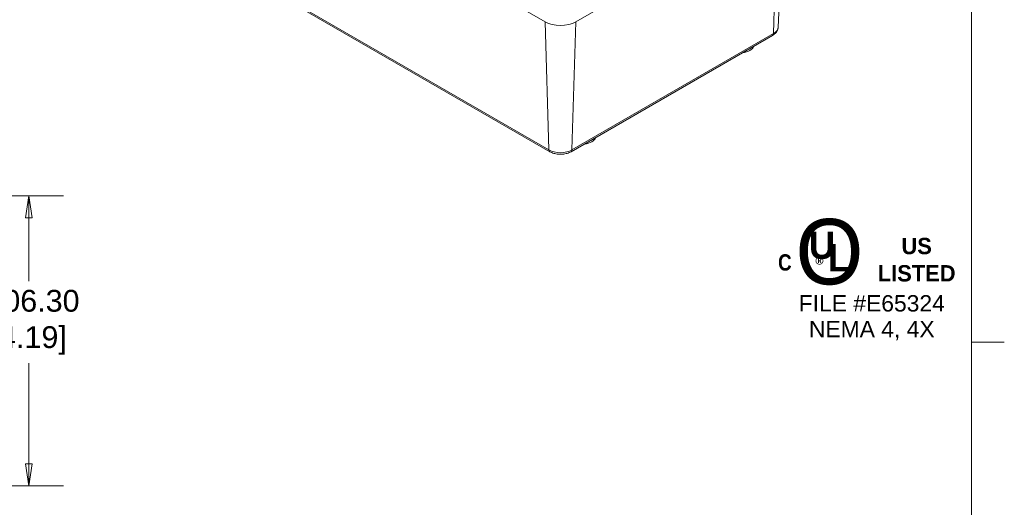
# Model space of a CAD drawing. Header units: millimetres. Extents: x 22 to 1013, y 22 to 778.
# Tile 8 of 9: x 679 to 1013, y 344 to 509. Entities that reach past the tile are written whole.
import ezdxf

# ---------------------------------------------------------------- set-up
doc = ezdxf.new("R2010")
doc.units = ezdxf.units.MM
doc.header["$LTSCALE"] = 3.703704
for name, color, linetype, lineweight in [('Dimension (ANSI)', 7, 'Continuous', 9), ('Sketch Geometry (ANSI)', 7, 'Continuous', 9), ('Symbol (ANSI)', 7, 'Continuous', 9), ('Visible (ANSI)', 7, 'Continuous', 9), ('Visible Narrow (ANSI)', 7, 'Continuous', 9)]:
    doc.layers.add(name, color=color, linetype=linetype, lineweight=lineweight)
doc.styles.add('Note Text (ANSI)', font='arial.ttf')
doc.dimstyles.new('Default - mm (ANSI)', dxfattribs={"dimscale": 3.703704, "dimtxt": 2, "dimasz": 2, "dimexe": 3.175, "dimexo": 1, "dimgap": 0.8, "dimtad": 0, "dimtih": 1, "dimtoh": 1, "dimrnd": 1e-08, "dimzin": 4, "dimdsep": 46, "dimtxsty": 'Note Text (ANSI)', "dimblk": 'Filled-1', "dimcen": 0.09, "dimdle": 10, "dimclrd": 256, "dimclre": 256, "dimclrt": 256, "dimadec": 1, "dimazin": 0, "dimtfac": 1.524, "dimtofl": 0, "dimtmove": 0, "dimatfit": 3, "dimfxl": 0, "dimtolj": 1, "dimtzin": 0, "dimlwd": -1, "dimlwe": -1, "dimarcsym": 0})

# ---------------------------------------------------------------- blocks, each defined once
blk = doc.blocks.new('UL')
at = {"layer": 'Symbol (ANSI)', "attachment_point": 5, "style": 'Note Text (ANSI)'}
for s, insert, char_height, width in [('\\fCentury Gothic|b0|i0;\\H6.0000;O', (-3.935, 2.445), 6, 7.62513), ('\\fCentury Gothic|b1|i0;\\H1.5000;US LISTED', (4.059, 1.743), 1.5, 9.02226)]:
    blk.add_mtext(s, dxfattribs=dict(at, insert=insert, char_height=char_height, width=width))
for s, insert, char_height in [('\\fCentury Gothic|b1|i0;\\H2.5000;U', (-4.617, 3.059), 2.5), ('\\fCentury Gothic|b1|i0;\\H2.5000;L', (-3.059, 1.94), 2.5), ('\\fSwis721 Cn BT|b1|i0;\\H1.5000;C\\fSwis721 Cn BT|b1|i0;\\H2.0000;\\P', (-8.024, 1.49), 1.5), ('\\fCalibri|b0|i0;\\H1.5000;®', (-4.687, 1.15), 1.5)]:
    blk.add_mtext(s, dxfattribs=dict(at, insert=insert, char_height=char_height))
at = {"layer": 'Symbol (ANSI)', "insert": (-0.057, -3.569), "char_height": 1.5, "attachment_point": 5, "line_spacing_factor": 0.944221, "style": 'Note Text (ANSI)'}
blk.add_mtext('\\fArial|b0|i0;\\H1.5000;FILE #E65324\\PNEMA 4, 4X', dxfattribs=at)
blk = doc.blocks.new('Borders Default Border')
at = {"layer": 'Sketch Geometry (ANSI)'}
blk.add_line((270.51, 107.95), (273.526, 107.95), dxfattribs=at)
at = {"layer": 'Sketch Geometry (ANSI)', "flags": 128}
blk.add_lwpolyline([(8.89, 8.89), (8.89, 207.01), (270.51, 207.01), (270.51, 8.89), (8.89, 8.89)], dxfattribs=at)
blk = doc.blocks.new('Filled-1')
at = {"color": 0}
for p, q in [((0, 0), (-1, 0.15)), ((-1, 0.15), (-1, -0.15)), ((-1, 0), (0, 0)), ((-1, -0.15), (0, 0))]:
    blk.add_line(p, q, dxfattribs=at)
at = {"color": 0, "flags": 128}
blk.add_lwpolyline([(-1, -0.15), (0, 0), (-1, 0.15), (-1, -0.15)], dxfattribs=at)
at = {"color": 0}
blk.add_solid([(-1, -0.15), (0, 0), (-1, 0.15), (-1, -0.15)], dxfattribs=at)
blk = doc.blocks.new('*D23')
at = {"layer": 'Defpoints', "color": 0, "transparency": 16777216}
for p in [(610.01, 449.47), (610.01, 351.04), (681.79, 351.04)]:
    blk.add_point(p, dxfattribs=at)
at = {"layer": 'Dimension (ANSI)', "transparency": 16777216}
for p, q in [((613.71, 449.47), (693.55, 449.47)), ((681.79, 442.06), (681.79, 420.45)), ((681.79, 358.45), (681.79, 392.65)), ((613.71, 351.04), (693.55, 351.04))]:
    blk.add_line(p, q, dxfattribs=at)
at = {"layer": 'Dimension (ANSI)', "transparency": 16777216, "xscale": 7.407407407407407, "yscale": 7.407407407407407, "zscale": 7.407407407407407}
for p, rotation in [((681.79, 449.47), 90), ((681.79, 351.04), 270)]:
    blk.add_blockref('Filled-1', p, dxfattribs=dict(at, rotation=rotation))
at = {"layer": 'Dimension (ANSI)', "transparency": 16777216, "insert": (681.79, 406.55), "char_height": 7.4074, "attachment_point": 5, "style": 'Note Text (ANSI)'}
blk.add_mtext('\\A1; 106.30\\P[4.19]', dxfattribs=at)

msp = doc.modelspace()

# ---------------------------------------------------------------- linework, layer by layer
at = {"layer": 'Visible (ANSI)'}
for p, q in [((722.8943, 586.0545), (857.1137, 508.5629)), ((936.2831, 506.7437), (938.1758, 550.9831)), ((867.5893, 508.5629), (936.0085, 548.0647)), ((724.5201, 541.9643), (858.7394, 464.4728)), ((865.9636, 464.4728), (934.3827, 503.9746))]:
    msp.add_line(p, q, dxfattribs=at)
for centre, major_axis, start_param, end_param in [((862.3515, 511.587), (7.4074, 0), 3.92699082, 5.49778714), ((923.4049, 500.7192), (4.6215, 0), 4.88306557, 6.11250871), ((869.7172, 469.7226), (4.6215, 0), 4.88306557, 6.11250871)]:
    msp.add_ellipse(centre, major_axis=major_axis, ratio=0.57735027, start_param=start_param, end_param=end_param, dxfattribs=at)
for points, knots in [([(934.3827, 503.9746), (934.5835, 504.0905), (934.7751, 504.2187), (935.1355, 504.5021), (935.3044, 504.6575), (935.6127, 504.9984), (935.752, 505.1841), (935.99, 505.5865), (936.0884, 505.8034), (936.23, 506.2608), (936.2727, 506.5012), (936.2831, 506.7437)], [0, 0, 0, 0, 0.152140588, 0.152140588, 0.304281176, 0.304281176, 0.456421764, 0.456421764, 0.608562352, 0.608562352, 0.76070294, 0.76070294, 0.76070294, 0.76070294]), ([(858.7394, 464.4728), (859.1541, 464.2334), (859.6079, 464.0458), (860.5647, 463.7643), (861.0678, 463.6708), (862.0913, 463.5772), (862.6117, 463.5772), (863.6352, 463.6708), (864.1383, 463.7643), (865.0951, 464.0458), (865.5489, 464.2334), (865.9636, 464.4728)], [4.71238898, 4.71238898, 4.71238898, 4.71238898, 5.02654825, 5.02654825, 5.34070751, 5.34070751, 5.65486678, 5.65486678, 5.96902604, 5.96902604, 6.28318531, 6.28318531, 6.28318531, 6.28318531])]:
    msp.add_open_spline(points, degree=3, knots=knots, dxfattribs=at)
at = {"layer": 'Visible Narrow (ANSI)'}
for p, q in [((936.0085, 548.0647), (934.6697, 504.5711)), ((858.4524, 465.0693), (724.233, 542.5609)), ((857.1137, 508.5629), (858.4524, 465.0693)), ((867.5893, 508.5629), (866.2506, 465.0693)), ((934.6697, 504.5711), (866.2506, 465.0693))]:
    msp.add_line(p, q, dxfattribs=at)
for centre, major_axis, start_param, end_param in [((930.7706, 506.8223), (5.5142, 0), 5.49778714, 6.25849008), ((933.6882, 505.1774), (0.6944, -1.2028), 0, 0.75049158), ((862.3515, 467.3205), (-5.5142, 0), 0.78539816, 2.35619449), ((859.4339, 465.6756), (-0.6944, -1.2028), 5.53269373, 6.28318531), ((865.2691, 465.6756), (0.6944, -1.2028), 0, 0.75049158)]:
    msp.add_ellipse(centre, major_axis=major_axis, ratio=0.57735027, start_param=start_param, end_param=end_param, dxfattribs=at)

# ---------------------------------------------------------------- block references
at = {"xscale": 3.703703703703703, "yscale": 3.703703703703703, "zscale": 3.703703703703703}
for name, p in [('Borders Default Border', (0, 0)), ('UL', (968.2652, 421.3092))]:
    msp.add_blockref(name, p, dxfattribs=at)

# ---------------------------------------------------------------- dimensions: what is measured, and where the dimension line sits
at = {"layer": 'Dimension (ANSI)'}
dim = msp.add_linear_dim(base=(681.787, 351.0409), p1=(610.008, 449.4668), p2=(610.008, 351.0409), angle=90, text=' <>\\X[4.19]', dimstyle='Default - mm (ANSI)', override={"dimgap": 0.8, "dimdec": 2, "dimlfac": 1.08, "dimpost": '\\X', "dimtol": 0, "dimlim": 0, "dimtp": 0, "dimtm": 0, "dimtdec": 2, "dimatfit": 1}, dxfattribs=at)
dim.commit()
dim.dimension.update_dxf_attribs({"geometry": '*D23', "text_midpoint": (681.787, 406.5491), "dimtype": 160})

doc.saveas('drawing.dxf')
